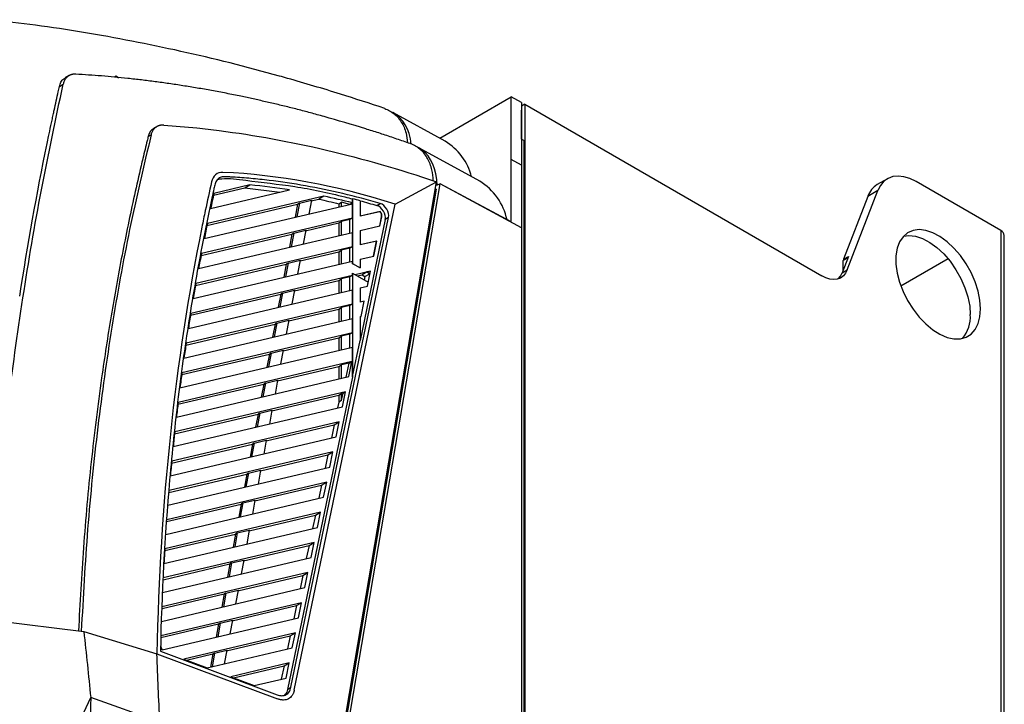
# Model space of a CAD drawing. Header units: millimetres. Extents: x 82 to 1002, y -172 to 1064.
# Tile 70 of 159: x 899 to 1002, y 143 to 214. Entities that reach past the tile are written whole.
import ezdxf

# ---------------------------------------------------------------- set-up
doc = ezdxf.new("R2010")
doc.units = ezdxf.units.MM

msp = doc.modelspace()

# ---------------------------------------------------------------- linework, layer by layer
at = {"color": 7, "linetype": 'Continuous', "lineweight": 25}
for p, q in [((902.86, 207.49), (903.26, 207.72)), ((903.9, 208.64), (903.46, 208.38)), ((908.79, 208.55), (908.63, 208.46)), ((908.97, 208.42), (908.79, 208.55)), ((908.79, 208.55), (909.05, 208.41)), ((942.56, 202.09), (950.02, 206.4)), ((950.02, 199.87), (950.02, 206.4)), ((951.1, 205.82), (950.02, 206.4)), ((951.1, 205.82), (951.1, 199.29)), ((951.46, 205.63), (951.1, 205.42)), ((951.46, 205.63), (982.45, 187.74)), ((951.46, 205.63), (951.46, -59.34)), ((943.12, 201.78), (937.66, 204.78)), ((951.1, 205.02), (951.11, 205.01)), ((951.11, 202), (951.11, 205.01)), ((913.07, 203.32), (912.73, 203.13)), ((912.14, 202.28), (912.44, 202.45)), ((951.1, 202), (951.38, 201.84)), ((951.38, -59.38), (951.38, 201.84)), ((946.74, 197.6), (940.31, 201.13)), ((950.02, 193.36), (950.02, 199.87)), ((951.1, 199.29), (950.02, 199.87)), ((951.1, 199.29), (951.1, 192.75)), ((931.98, 137.24), (942.23, 197.55)), ((937.93, 195.22), (942.23, 197.55)), ((942.6, 197.35), (942.3, 197.18)), ((942.6, 197.33), (942.6, 197.35)), ((950.02, 193.36), (942.6, 197.35)), ((989.29, 197.87), (988.23, 197.25)), ((1001.13, 192.47), (992.29, 197.57)), ((918.65, 194.76), (926.9, 196.7)), ((918.95, 196.15), (922.22, 196.92)), ((922.75, 197.22), (918.99, 196.34)), ((922.22, 196.92), (922.75, 197.22)), ((922.22, 196.92), (925.87, 196.46)), ((942.18, 196.77), (931.98, 136.77)), ((932.33, 136.97), (942.6, 197.33)), ((942.18, 196.77), (942.11, 196.81)), ((951.1, 192.75), (942.6, 197.33)), ((985.11, 188.35), (988.31, 196.65)), ((988.31, 196.65), (987.25, 196.03)), ((930.47, 196.05), (918.31, 193.19)), ((927.91, 195.33), (927.64, 193.89)), ((927.91, 195.33), (927.73, 195.22)), ((927.91, 195.33), (929.17, 195.62)), ((929.17, 195.62), (928.9, 194.18)), ((929.16, 195.56), (929.93, 195.74)), ((930.47, 196.05), (929.93, 195.74)), ((932.04, 195.26), (932.31, 195.42)), ((933.17, 195.19), (932.31, 195.42)), ((932.31, 194.99), (932.31, 195.42)), ((933.46, 195.35), (933.2, 195.19)), ((933.47, 195.78), (933.46, 195.77)), ((933.46, 195.35), (933.46, 195.77)), ((933.47, 195.78), (933.47, 189.01)), ((934.25, 195.57), (934.25, 193.95)), ((987.25, 196.03), (984.72, 189.47)), ((917.99, 191.62), (933.46, 195.26)), ((918.27, 193), (927.73, 195.22)), ((927.38, 144.52), (937.93, 195.22)), ((927.73, 195.22), (927.47, 193.85)), ((932.04, 195.26), (932.04, 194.92)), ((933.46, 193.76), (933.46, 195.26)), ((936.35, 194.44), (934.25, 193.95)), ((936.33, 194.43), (934.25, 193.95)), ((936.01, 195.07), (936.36, 195.28)), ((936.33, 194.43), (936.35, 194.44)), ((933.46, 193.76), (917.69, 190.05)), ((927.03, 144.81), (937.23, 193.82)), ((928.57, 192.43), (932.04, 193.25)), ((932.04, 193.25), (932.31, 193.4)), ((932.04, 193.25), (932.04, 191.93)), ((933.18, 193.6), (932.31, 193.4)), ((932.31, 192), (932.31, 193.4)), ((933.46, 193.76), (933.18, 193.6)), ((933.18, 192.2), (933.18, 193.6)), ((936.88, 193.62), (934.25, 181)), ((936.3, 192.93), (936.5, 193.89)), ((936.33, 192.94), (936.53, 193.9)), ((936.5, 193.89), (936.53, 193.9)), ((937.23, 193.82), (936.88, 193.62)), ((917.39, 188.49), (933.46, 192.27)), ((927.32, 192.2), (928.59, 192.49)), ((928.59, 192.49), (928.31, 191.06)), ((933.46, 190.77), (933.46, 192.27)), ((934.25, 192.45), (936.33, 192.94)), ((934.25, 192.45), (934.25, 190.96)), ((951.1, 192.75), (951.1, 116.21)), ((1001.13, 192.47), (1001.13, -103.94)), ((917.65, 189.86), (927.14, 192.09)), ((927.14, 192.09), (926.88, 190.72)), ((927.32, 192.2), (927.05, 190.76)), ((927.32, 192.2), (927.14, 192.09)), ((936, 191.37), (934.25, 190.96)), ((935.98, 191.36), (934.25, 190.96)), ((935.66, 189.79), (935.98, 191.36)), ((935.67, 189.8), (936, 191.37)), ((935.98, 191.36), (936, 191.37)), ((1001.5, -104.45), (1001.5, 191.95)), ((933.46, 190.77), (917.11, 186.93)), ((927.98, 189.3), (932.04, 190.25)), ((932.04, 190.25), (932.31, 190.41)), ((932.04, 190.25), (932.04, 188.94)), ((933.18, 190.61), (932.31, 190.41)), ((932.31, 189.01), (932.31, 190.41)), ((933.46, 190.77), (933.18, 190.61)), ((933.18, 189.21), (933.18, 190.61)), ((916.84, 185.37), (933.46, 189.28)), ((926.73, 189.07), (928, 189.36)), ((928, 189.36), (927.73, 187.93)), ((933.46, 189), (933.46, 189.28)), ((934.25, 189.46), (935.67, 189.8)), ((934.25, 189.46), (934.25, 188.56)), ((985.25, 189.77), (984.58, 188.04)), ((984.69, 188.34), (984.69, 189.34)), ((984.72, 189.47), (985.25, 189.77)), ((995.65, 189.5), (990.71, 186.65)), ((917.08, 186.74), (926.55, 188.97)), ((926.55, 188.97), (926.3, 187.59)), ((926.73, 189.07), (926.46, 187.63)), ((926.73, 189.07), (926.55, 188.97)), ((933.47, 189.01), (933.46, 189)), ((934.25, 188.56), (933.46, 189)), ((933.47, 189.01), (934.25, 188.56)), ((935.34, 188.22), (933.74, 187.85)), ((934.98, 188.14), (934.46, 187.83)), ((935.33, 188.22), (934.98, 188.14)), ((934.98, 188.14), (935.28, 187.96)), ((935.02, 186.65), (935.34, 188.22)), ((935.28, 187.96), (935.33, 188.22)), ((935.33, 188.22), (935.34, 188.22)), ((984.58, 188.04), (985.11, 188.35)), ((933.46, 187.78), (916.58, 183.81)), ((927.39, 186.17), (932.04, 187.26)), ((932.04, 187.26), (932.31, 187.42)), ((932.04, 187.26), (932.04, 185.95)), ((933.18, 187.62), (932.31, 187.42)), ((932.31, 186.01), (932.31, 187.42)), ((933.46, 187.78), (933.18, 187.62)), ((933.18, 186.22), (933.18, 187.62)), ((933.46, 187.99), (933.47, 188)), ((933.46, 187.78), (933.46, 187.99)), ((933.47, 188), (933.47, 177.22)), ((933.47, 188), (935.09, 187.06)), ((933.96, 187.72), (934.46, 187.83)), ((934.46, 187.83), (934.76, 187.66)), ((934.76, 187.66), (934.69, 187.3)), ((934.76, 187.66), (935.28, 187.96)), ((916.33, 182.26), (933.46, 186.29)), ((926.14, 185.94), (927.41, 186.24)), ((927.41, 186.24), (927.14, 184.8)), ((933.46, 184.79), (933.46, 186.29)), ((934.25, 186.47), (935.02, 186.65)), ((934.25, 186.47), (934.25, 184.98)), ((935.01, 186.65), (935.09, 187.06)), ((916.55, 183.62), (925.97, 185.84)), ((925.97, 185.84), (925.71, 184.46)), ((926.14, 185.94), (925.87, 184.5)), ((926.14, 185.94), (925.97, 185.84)), ((934.69, 185.08), (934.25, 184.98)), ((934.69, 185.08), (934.25, 184.98)), ((934.36, 183.51), (934.69, 185.08)), ((934.36, 183.51), (934.69, 185.08)), ((934.69, 185.08), (934.69, 185.08)), ((933.46, 184.79), (916.1, 180.71)), ((926.81, 183.04), (932.04, 184.27)), ((932.04, 184.27), (932.31, 184.43)), ((932.04, 184.27), (932.04, 182.96)), ((933.18, 184.63), (932.31, 184.43)), ((932.31, 183.02), (932.31, 184.43)), ((933.46, 184.79), (933.18, 184.63)), ((933.18, 183.23), (933.18, 184.63)), ((915.87, 179.16), (933.46, 183.3)), ((925.55, 182.81), (926.82, 183.11)), ((926.82, 183.11), (926.55, 181.67)), ((933.46, 181.8), (933.46, 183.3)), ((934.25, 183.48), (934.36, 183.51)), ((934.25, 183.48), (934.25, 181)), ((916.07, 180.52), (925.38, 182.71)), ((925.38, 182.71), (925.12, 181.33)), ((925.55, 182.81), (925.28, 181.37)), ((925.55, 182.81), (925.38, 182.71)), ((933.46, 181.8), (915.66, 177.61)), ((926.22, 179.91), (932.04, 181.28)), ((932.04, 181.28), (932.31, 181.44)), ((932.04, 181.28), (932.04, 179.97)), ((933.18, 181.64), (932.31, 181.44)), ((932.31, 180.03), (932.31, 181.44)), ((933.46, 181.8), (933.18, 181.64)), ((933.18, 180.24), (933.18, 181.64)), ((933.47, 177.22), (934.25, 181)), ((915.45, 176.07), (933.46, 180.3)), ((924.96, 179.68), (926.23, 179.98)), ((926.23, 179.98), (925.96, 178.54)), ((933.46, 177.21), (933.46, 180.3)), ((915.63, 177.43), (924.79, 179.58)), ((924.79, 179.58), (924.53, 178.2)), ((924.96, 179.68), (924.69, 178.24)), ((924.96, 179.68), (924.79, 179.58)), ((933.38, 178.79), (915.26, 174.53)), ((925.63, 176.79), (932.04, 178.29)), ((932.04, 178.29), (932.31, 178.45)), ((932.04, 178.29), (932.04, 176.98)), ((933.1, 178.63), (932.31, 178.45)), ((932.31, 177.04), (932.31, 178.45)), ((932.8, 177.16), (933.1, 178.63)), ((933.06, 177.22), (933.38, 178.79)), ((933.1, 178.63), (933.38, 178.79)), ((915.08, 172.99), (933.06, 177.22)), ((924.37, 176.55), (925.64, 176.85)), ((925.64, 176.85), (925.37, 175.41)), ((933.46, 177.21), (926.68, 144.6)), ((933.46, 177.21), (933.47, 177.22)), ((915.24, 174.34), (924.2, 176.45)), ((924.2, 176.45), (923.94, 175.07)), ((924.37, 176.55), (924.1, 175.11)), ((924.37, 176.55), (924.2, 176.45)), ((932.73, 175.65), (914.9, 171.45)), ((925.04, 173.66), (932.04, 175.3)), ((932.04, 175.3), (932.31, 175.46)), ((932.04, 175.3), (932.04, 174.57)), ((932.32, 174.74), (932.04, 174.57)), ((932.47, 175.5), (932.31, 175.46)), ((932.31, 175.09), (932.31, 175.46)), ((932.31, 175.09), (932.38, 175.05)), ((932.38, 175.05), (932.47, 175.5)), ((932.4, 174.07), (932.73, 175.65)), ((932.47, 175.5), (932.73, 175.65)), ((914.74, 169.92), (932.4, 174.07)), ((923.78, 173.42), (925.05, 173.72)), ((925.05, 173.72), (924.78, 172.28)), ((932.04, 174.57), (931.91, 173.96)), ((914.88, 171.27), (923.61, 173.32)), ((923.61, 173.32), (923.35, 171.95)), ((923.78, 173.42), (923.51, 171.98)), ((923.78, 173.42), (923.61, 173.32)), ((932.07, 172.5), (914.59, 168.39)), ((924.45, 170.53), (931.54, 172.2)), ((931.54, 172.2), (931.26, 170.81)), ((931.54, 172.2), (932.07, 172.5)), ((931.75, 170.93), (932.07, 172.5)), ((914.44, 166.86), (931.75, 170.93)), ((914.57, 168.2), (923.02, 170.19)), ((923.02, 170.19), (922.76, 168.82)), ((923.2, 170.29), (922.92, 168.86)), ((923.2, 170.29), (923.02, 170.19)), ((923.2, 170.29), (924.46, 170.59)), ((924.46, 170.59), (924.19, 169.15)), ((931.42, 169.36), (914.31, 165.33)), ((923.86, 167.4), (930.89, 169.05)), ((930.89, 169.05), (930.6, 167.67)), ((930.89, 169.05), (931.42, 169.36)), ((931.09, 167.79), (931.42, 169.36)), ((914.19, 163.81), (931.09, 167.79)), ((914.3, 165.15), (922.43, 167.06)), ((922.43, 167.06), (922.17, 165.69)), ((922.61, 167.16), (922.34, 165.73)), ((922.61, 167.16), (922.43, 167.06)), ((922.61, 167.16), (923.87, 167.46)), ((923.87, 167.46), (923.6, 166.02)), ((930.77, 166.21), (914.07, 162.29)), ((923.27, 164.27), (930.24, 165.91)), ((930.24, 165.91), (929.95, 164.53)), ((930.24, 165.91), (930.77, 166.21)), ((930.44, 164.64), (930.77, 166.21)), ((913.96, 160.77), (930.44, 164.64)), ((914.06, 162.1), (921.84, 163.93)), ((921.84, 163.93), (921.58, 162.56)), ((922.02, 164.04), (921.75, 162.6)), ((922.02, 164.04), (921.84, 163.93)), ((922.02, 164.04), (923.28, 164.33)), ((923.28, 164.33), (923.01, 162.89)), ((930.11, 163.07), (913.87, 159.25)), ((922.68, 161.14), (929.58, 162.76)), ((929.58, 162.76), (929.29, 161.38)), ((929.58, 162.76), (930.11, 163.07)), ((929.79, 161.5), (930.11, 163.07)), ((913.78, 157.73), (929.79, 161.5)), ((913.86, 159.07), (921.25, 160.8)), ((921.25, 160.8), (920.99, 159.43)), ((921.43, 160.91), (921.16, 159.47)), ((921.43, 160.91), (921.25, 160.8)), ((921.43, 160.91), (922.69, 161.2)), ((922.69, 161.2), (922.42, 159.77)), ((929.46, 159.93), (913.7, 156.22)), ((922.09, 158.01), (928.93, 159.62)), ((928.93, 159.62), (928.64, 158.24)), ((928.93, 159.62), (929.46, 159.93)), ((929.13, 158.35), (929.46, 159.93)), ((913.63, 154.71), (929.13, 158.35)), ((913.69, 156.04), (920.66, 157.68)), ((920.66, 157.68), (920.4, 156.3)), ((920.84, 157.78), (920.57, 156.34)), ((920.84, 157.78), (920.66, 157.68)), ((920.84, 157.78), (922.1, 158.07)), ((922.1, 158.07), (921.83, 156.64)), ((928.8, 156.78), (913.56, 153.2)), ((921.5, 154.88), (928.27, 156.47)), ((928.27, 156.47), (927.99, 155.09)), ((928.27, 156.47), (928.8, 156.78)), ((928.48, 155.21), (928.8, 156.78)), ((913.51, 151.69), (928.48, 155.21)), ((913.58, 153.02), (920.07, 154.55)), ((920.07, 154.55), (919.81, 153.17)), ((920.25, 154.65), (919.98, 153.21)), ((920.25, 154.65), (920.07, 154.55)), ((920.25, 154.65), (921.51, 154.95)), ((921.51, 154.95), (921.24, 153.51)), ((928.15, 153.64), (913.46, 150.18)), ((920.91, 151.75), (927.62, 153.33)), ((927.62, 153.33), (927.33, 151.95)), ((927.62, 153.33), (928.15, 153.64)), ((927.82, 152.06), (928.15, 153.64)), ((895.58, 151.84), (905.42, 150.62)), ((913.46, 150), (919.48, 151.42)), ((913.58, 148.72), (927.82, 152.06)), ((919.48, 151.42), (919.22, 150.04)), ((919.66, 151.52), (919.39, 150.08)), ((919.66, 151.52), (919.48, 151.42)), ((919.66, 151.52), (920.92, 151.82)), ((920.92, 151.82), (920.65, 150.38)), ((905.42, 150.62), (913.04, 148.31)), ((927.5, 150.49), (915.84, 147.75)), ((920.32, 148.62), (926.97, 150.19)), ((926.97, 150.19), (926.68, 148.81)), ((926.97, 150.19), (927.5, 150.49)), ((927.17, 148.92), (927.5, 150.49)), ((913.04, 148.31), (925.64, 143.6)), ((913.41, 148.58), (925.58, 144.04)), ((916.14, 147.64), (918.89, 148.29)), ((918.3, 146.83), (927.17, 148.92)), ((918.89, 148.29), (918.63, 146.91)), ((919.07, 148.39), (918.8, 146.95)), ((919.07, 148.39), (918.89, 148.29)), ((919.07, 148.39), (920.34, 148.69)), ((920.34, 148.69), (920.06, 147.25)), ((915.84, 147.75), (918.3, 146.83)), ((926.84, 147.35), (920.76, 145.92)), ((921.05, 145.81), (926.31, 147.04)), ((926.31, 147.04), (926.02, 145.66)), ((926.31, 147.04), (926.84, 147.35)), ((926.52, 145.78), (926.84, 147.35)), ((920.76, 145.92), (923.21, 145)), ((923.21, 145), (926.52, 145.78)), ((926.68, 144.6), (927.03, 144.81)), ((897.57, 125.33), (906.13, 143.75)), ((913.35, 141.17), (906.13, 143.75))]:
    msp.add_line(p, q, dxfattribs=at)
at = {"color": 8, "linetype": 'Continuous', "lineweight": 25}
msp.add_line((985.19, 189.62), (984.69, 189.34), dxfattribs=at)
at = {"color": 7, "linetype": 'Continuous', "lineweight": 25, "flags": 128}
for points in [[(992.29, 197.57), (991.65, 197.88), (991.02, 198.08), (990.42, 198.15), (989.86, 198.09), (989.36, 197.9), (988.93, 197.6), (988.57, 197.17), (988.31, 196.65)], [(999.01, 184.3), (998.95, 185.2), (998.76, 186.15), (998.45, 187.11), (998.03, 188.07), (997.51, 189), (996.91, 189.86), (996.24, 190.63), (995.52, 191.3), (994.78, 191.84), (994.03, 192.24), (993.3, 192.48), (992.6, 192.56), (991.97, 192.47), (991.4, 192.22), (990.93, 191.82), (990.57, 191.28), (990.32, 190.61), (990.19, 189.83), (990.19, 188.96), (990.32, 188.03), (990.57, 187.07), (990.93, 186.11), (991.4, 185.16), (991.97, 184.26), (992.6, 183.44), (993.3, 182.72), (994.03, 182.11), (994.78, 181.64), (995.52, 181.32), (996.24, 181.16), (996.91, 181.17), (997.51, 181.33), (998.03, 181.66), (998.45, 182.13), (998.76, 182.75), (998.95, 183.47), (999.01, 184.3)], [(990.98, 191.88), (991.54, 191.94), (992.24, 191.87), (992.97, 191.62), (993.72, 191.23), (994.46, 190.69), (995.18, 190.02), (995.85, 189.25), (996.45, 188.38), (996.97, 187.46), (997.39, 186.5), (997.7, 185.53), (997.89, 184.59), (997.95, 183.69)], [(985.11, 188.35), (984.93, 188), (984.7, 187.72), (984.41, 187.51), (984.07, 187.39), (983.7, 187.35), (983.3, 187.4), (982.88, 187.53), (982.45, 187.74)], [(984.17, 187.42), (984.4, 187.69), (984.58, 188.04)]]:
    msp.add_lwpolyline(points, dxfattribs=at)
at = {"color": 7, "linetype": 'Continuous', "lineweight": 25}
for centre, radius, start, end in [((940.05, 196.6), 6.02, 14.1279, 59.3446), ((943.56, 192.32), 6.16, 11.8877, 58.9538), ((989.44, 195.27), 2.32, 121.2583, 160.7538), ((935.8, 193.96), 0.705, 353.9982, 41.3411), ((1000.87, 191.89), 0.629, 5.6948, 65.6253), ((985.05, 189.34), 0.355, 160.0302, 180.9571), ((994.45, 183.46), 3.51, 320.0768, 3.7194)]:
    msp.add_arc(centre, radius, start, end, dxfattribs=at)
for centre, major_axis, ratio, start_param, end_param in [((929, 192.65), (9.08, 11.85), 0.469328, 5.834511, 6.354808), ((931.67, 189.02), (9.07, 11.83), 0.469328, 0.02514, 0.115373), ((931.67, 189.02), (9.07, 11.83), 0.469328, 5.762902, 6.29579), ((936.18, 194.18), (-0.509, 0.861), 0.583866, 3.711856, 5.72622), ((936.18, 194.18), (-0.254, 0.431), 0.583866, 3.711856, 4.97769), ((936.53, 194.39), (-0.509, 0.861), 0.583866, 3.711856, 5.72622), ((913.79, 148.93), (-0.254, 0.431), 0.583866, 0.751742, 1.731354), ((1697.34, -317.05), (-564.59, 944.15), 0.587369, 0.754488, 0.756941)]:
    msp.add_ellipse(centre, major_axis=major_axis, ratio=ratio, start_param=start_param, end_param=end_param, dxfattribs=at)
for points, knots in [([(926.67, 208.34), (926.39, 208.42), (919.21, 210.44), (910.4, 212.39), (900.44, 213.9), (897.22, 214.27), (895.61, 214.45), (895.56, 214.45), (895.52, 214.46)], [0.6155199, 0.6155199, 0.6155199, 0.6155199, 0.6231093, 0.8135432, 0.8610103, 0.9060334, 0.9060334, 0.9072946, 0.9072946, 0.9072946, 0.9072946]), ([(904.57, 208.77), (904.55, 208.77), (904.49, 208.77), (904.41, 208.77), (904.34, 208.77), (904.26, 208.76), (904.19, 208.74), (904.12, 208.73), (904.06, 208.71), (904, 208.68), (903.94, 208.65), (903.88, 208.63), (903.83, 208.59), (903.78, 208.56), (903.7, 208.5), (903.61, 208.42), (903.52, 208.31), (903.43, 208.18), (903.36, 208.04), (903.3, 207.89), (903.28, 207.78), (903.26, 207.72)], [0, 0, 0, 0, 0.042305, 0.083971, 0.125, 0.165391, 0.205143, 0.244258, 0.282734, 0.320573, 0.357774, 0.394337, 0.430263, 0.465551, 0.500201, 0.586239, 0.67118, 0.755026, 0.837777, 0.919434, 1, 1, 1, 1]), ([(930.49, 204.35), (930.25, 204.42), (929.79, 204.55), (929.09, 204.74), (928.4, 204.92), (927.71, 205.1), (927.04, 205.27), (926.36, 205.43), (925.7, 205.6), (925.03, 205.75), (924.38, 205.9), (923.73, 206.05), (923.09, 206.19), (922.45, 206.33), (921.51, 206.53), (920.28, 206.78), (918.76, 207.07), (917.25, 207.33), (915.77, 207.57), (914.3, 207.79), (912.86, 207.99), (911.43, 208.17), (910.02, 208.33), (908.63, 208.47), (907.26, 208.59), (905.91, 208.69), (905.02, 208.74), (904.57, 208.77)], [0, 0, 0, 0, 0.026437, 0.052679, 0.078726, 0.104577, 0.130232, 0.155692, 0.180956, 0.206025, 0.230899, 0.255577, 0.280059, 0.304346, 0.328438, 0.387391, 0.445801, 0.503668, 0.56099, 0.617769, 0.674004, 0.729696, 0.784844, 0.839449, 0.893509, 0.947027, 1, 1, 1, 1]), ([(895.43, 151.79), (895.68, 155.31), (896.2, 162.81), (897.42, 174.03), (899.01, 185.5), (900.92, 196.77), (902.48, 204.07), (903.26, 207.72)], [0, 0, 0, 0, 0.180984, 0.385293, 0.589898, 0.7948, 1, 1, 1, 1]), ([(902.86, 207.49), (902.91, 207.65), (903.01, 207.97), (903.24, 208.26), (903.42, 208.34), (903.47, 208.37)], [0, 0, 0, 0, 0.411302, 0.839086, 1, 1, 1, 1]), ([(898.72, 185.61), (899.56, 191), (900.56, 196.56), (901.7, 202.12), (901.79, 202.55), (901.91, 203.12), (902.03, 203.69), (902.16, 204.26), (902.23, 204.61), (902.42, 205.51), (902.64, 206.49), (902.82, 207.31), (902.86, 207.49)], [0.3601205, 0.3601205, 0.3601205, 0.3601205, 0.5295969, 0.5375459, 0.5405542, 0.5436245, 0.5561126, 0.559183, 0.5621914, 0.5675242, 0.5884309, 0.5943949, 0.5943949, 0.5943949, 0.5943949]), ([(936.82, 205.2), (937.16, 205.03), (937.86, 204.7), (938.59, 203.81), (939.07, 202.8), (939.17, 201.97), (939.21, 201.62)], [0, 0, 0, 0, 0.268512, 0.537024, 0.805535, 1, 1, 1, 1]), ([(912.74, 203.11), (912.68, 203.08), (912.5, 202.99), (912.28, 202.71), (912.18, 202.42), (912.14, 202.28)], [0, 0, 0, 0, 0.190651, 0.607958, 1, 1, 1, 1]), ([(913.76, 203.46), (913.73, 203.46), (913.68, 203.46), (913.6, 203.46), (913.52, 203.45), (913.45, 203.45), (913.38, 203.43), (913.31, 203.42), (913.24, 203.4), (913.18, 203.38), (913.12, 203.35), (913.07, 203.32), (913.01, 203.29), (912.96, 203.26), (912.89, 203.21), (912.8, 203.13), (912.7, 203.02), (912.61, 202.89), (912.54, 202.76), (912.48, 202.61), (912.45, 202.51), (912.44, 202.45)], [0, 0, 0, 0, 0.0423498, 0.084054, 0.1251126, 0.1655256, 0.2052931, 0.2444151, 0.2828916, 0.3207227, 0.3579084, 0.3944488, 0.430344, 0.4655939, 0.5001986, 0.5863158, 0.6713048, 0.7551667, 0.8379025, 0.9195132, 1, 1, 1, 1]), ([(913.76, 203.46), (914.9, 203.38), (916.06, 203.28), (917.99, 203.08), (918.76, 202.99), (926.91, 201.96), (934.5, 200.17), (942.23, 197.55)], [0, 0, 0, 0, 0.0446845, 0.0446845, 0.0744293, 0.0744293, 0.3564309, 0.3564309, 0.3564309, 0.3564309]), ([(939.67, 201.47), (939.44, 201.55), (938.97, 201.71), (938.27, 201.95), (937.57, 202.19), (936.88, 202.42), (936.2, 202.64), (935.52, 202.86), (935.06, 203), (934.84, 203.07)], [0, 0, 0, 0, 0.145542, 0.290189, 0.433941, 0.576799, 0.718761, 0.859828, 1, 1, 1, 1]), ([(912.14, 202.28), (912.1, 202.13), (911.99, 201.68), (911.8, 200.92), (911.59, 200.05), (911.21, 198.46), (910.45, 195.13), (909.38, 189.92), (908.24, 183.57), (907.13, 176.39), (906.14, 168.35), (905.33, 159.55), (905.01, 153.59), (904.85, 150.69)], [0, 0, 0, 0, 0.0095, 0.027935, 0.047265, 0.063015, 0.126013, 0.251967, 0.37796, 0.503781, 0.671868, 0.839785, 1, 1, 1, 1]), ([(912.44, 202.45), (911.66, 199.18), (910.12, 192.63), (908.28, 182.44), (906.82, 172.02), (905.74, 161.45), (905.34, 154.22), (905.15, 150.65)], [0, 0, 0, 0, 0.201465, 0.402559, 0.603283, 0.803638, 1, 1, 1, 1]), ([(941.89, 197.66), (941.86, 198.05), (941.78, 198.92), (941.34, 200), (940.66, 200.92), (940, 201.29), (939.67, 201.47)], [0, 0, 0, 0, 0.210399, 0.473599, 0.7368, 1, 1, 1, 1]), ([(937.93, 195.22), (931.74, 197.17), (925.71, 198.28), (919.33, 198.56), (918.89, 198.19), (918.52, 196.54), (918.3, 195.54), (917.97, 193.96), (917.85, 193.39), (914.92, 178.88), (913.35, 163.98), (913.04, 148.31)], [0, 0, 0, 0, 0.282002, 0.282002, 0.311746, 0.311746, 0.356431, 0.356431, 0.382128, 0.382128, 1, 1, 1, 1]), ([(936.36, 195.28), (933.73, 196.05), (931.13, 196.66), (927.28, 197.35), (926.01, 197.54), (924.11, 197.77), (923.48, 197.84), (922.23, 197.95), (921.61, 198), (920.83, 198.04), (920.68, 198.05), (920.45, 198.06), (920.37, 198.06), (920.22, 198.07), (920.14, 198.08), (919.99, 198.08), (919.91, 198.07), (919.77, 198.05), (919.7, 198.03), (919.52, 197.94), (919.41, 197.85), (919.27, 197.68), (919.23, 197.62), (919.16, 197.49), (919.14, 197.41), (919.09, 197.25), (919.07, 197.17), (919.03, 197), (919.02, 196.92), (918.92, 196.5), (918.85, 196.17), (918.48, 194.5), (918.2, 193.15), (917.4, 189.08), (916.91, 186.34), (916.02, 180.77), (915.62, 177.96), (914.92, 172.25), (914.62, 169.37), (913.86, 160.62), (913.54, 154.66), (913.41, 148.58)], [0, 0, 0, 0, 0.125, 0.125, 0.1875, 0.1875, 0.21875, 0.21875, 0.25, 0.25, 0.257812, 0.257812, 0.261719, 0.261719, 0.265625, 0.265625, 0.269531, 0.269531, 0.273437, 0.273437, 0.28125, 0.28125, 0.285156, 0.285156, 0.289062, 0.289062, 0.292969, 0.292969, 0.296875, 0.296875, 0.3125, 0.3125, 0.375, 0.375, 0.5, 0.5, 0.625, 0.625, 0.75, 0.75, 1, 1, 1, 1]), ([(919.41, 197.81), (919.54, 197.83), (920.45, 197.98), (923.19, 197.55), (927.4, 197.16), (931.17, 196.35), (933.2, 195.84), (933.46, 195.77)], [0, 0, 0, 0, 0.031314, 0.2138, 0.578876, 0.945342, 1, 1, 1, 1]), ([(918.99, 196.34), (918.93, 196.08), (918.88, 195.82), (918.76, 195.29), (918.7, 195.03), (918.65, 194.76)], [0, 0, 0, 0, 0.5, 0.5, 1, 1, 1, 1]), ([(905.42, 150.62), (905.54, 149.47), (905.66, 148.33), (905.9, 146.04), (906.02, 144.89), (906.13, 143.75)], [0, 0, 0, 0, 0.5, 0.5, 1, 1, 1, 1]), ([(925.58, 144.04), (925.76, 143.97), (925.93, 143.94), (926.17, 143.94), (926.24, 143.95), (926.39, 143.99), (926.46, 144.01), (926.58, 144.08), (926.64, 144.12), (926.75, 144.22), (926.8, 144.28), (926.89, 144.41), (926.93, 144.48), (926.99, 144.63), (927.01, 144.72), (927.03, 144.81)], [0, 0, 0, 0, 0.25, 0.25, 0.375, 0.375, 0.5, 0.5, 0.625, 0.625, 0.75, 0.75, 0.875, 0.875, 1, 1, 1, 1]), ([(927.38, 144.52), (927.38, 144.5), (927.37, 144.44), (927.34, 144.37), (927.32, 144.29), (927.28, 144.19), (927.23, 144.08), (927.13, 143.92), (926.99, 143.75), (926.77, 143.6), (926.53, 143.51), (926.3, 143.48), (926.11, 143.49), (925.96, 143.51), (925.8, 143.55), (925.69, 143.58), (925.64, 143.6)], [0, 0, 0, 0, 0.031909, 0.063757, 0.095592, 0.127459, 0.190062, 0.252743, 0.376667, 0.500003, 0.62334, 0.747267, 0.809876, 0.872557, 0.936213, 1, 1, 1, 1]), ([(926.68, 144.6), (926.63, 144.4), (926.57, 144.15), (926.39, 144.04), (926.36, 144.02)], [0, 0, 0, 0, 0.796159, 1, 1, 1, 1])]:
    msp.add_open_spline(points, degree=3, knots=knots, dxfattribs=at)
for points in [[(932.19, 206.7), (930.34, 207.27), (928.5, 207.82), (926.67, 208.34)], [(936.82, 205.2), (935.27, 205.71), (933.73, 206.21), (932.19, 206.7)], [(934.84, 203.07), (933.38, 203.52), (931.93, 203.95), (930.49, 204.35)], [(926.9, 196.7), (925.51, 196.92), (924.12, 197.1), (922.75, 197.22)], [(929.93, 195.74), (930.63, 195.59), (931.33, 195.43), (932.04, 195.26)], [(933.46, 195.35), (932.46, 195.6), (931.46, 195.84), (930.47, 196.05)], [(934.25, 195.57), (933.99, 195.64), (933.73, 195.71), (933.47, 195.78)], [(934.25, 195.57), (934.84, 195.41), (935.42, 195.24), (936.01, 195.07)], [(918.31, 193.19), (918.2, 192.67), (918.1, 192.14), (917.99, 191.62)], [(917.69, 190.05), (917.59, 189.53), (917.49, 189.01), (917.39, 188.49)], [(917.11, 186.93), (917.02, 186.41), (916.93, 185.89), (916.84, 185.37)], [(916.58, 183.81), (916.5, 183.29), (916.41, 182.78), (916.33, 182.26)], [(916.1, 180.71), (916.02, 180.19), (915.94, 179.68), (915.87, 179.16)], [(915.66, 177.61), (915.59, 177.1), (915.52, 176.59), (915.45, 176.07)], [(932.32, 174.74), (932.32, 174.85), (932.31, 174.97), (932.31, 175.09)], [(932.32, 174.74), (932.34, 174.84), (932.36, 174.94), (932.38, 175.05)], [(915.26, 174.53), (915.2, 174.02), (915.14, 173.5), (915.08, 172.99)], [(914.9, 171.45), (914.85, 170.94), (914.79, 170.43), (914.74, 169.92)], [(914.59, 168.39), (914.54, 167.88), (914.49, 167.37), (914.44, 166.86)], [(913.87, 159.25), (913.84, 158.74), (913.81, 158.24), (913.78, 157.73)], [(913.35, 141.17), (913.23, 143.67), (913.14, 145.82), (913.04, 148.31)]]:
    msp.add_open_spline(points, degree=3, dxfattribs=at)

doc.saveas('drawing.dxf')
